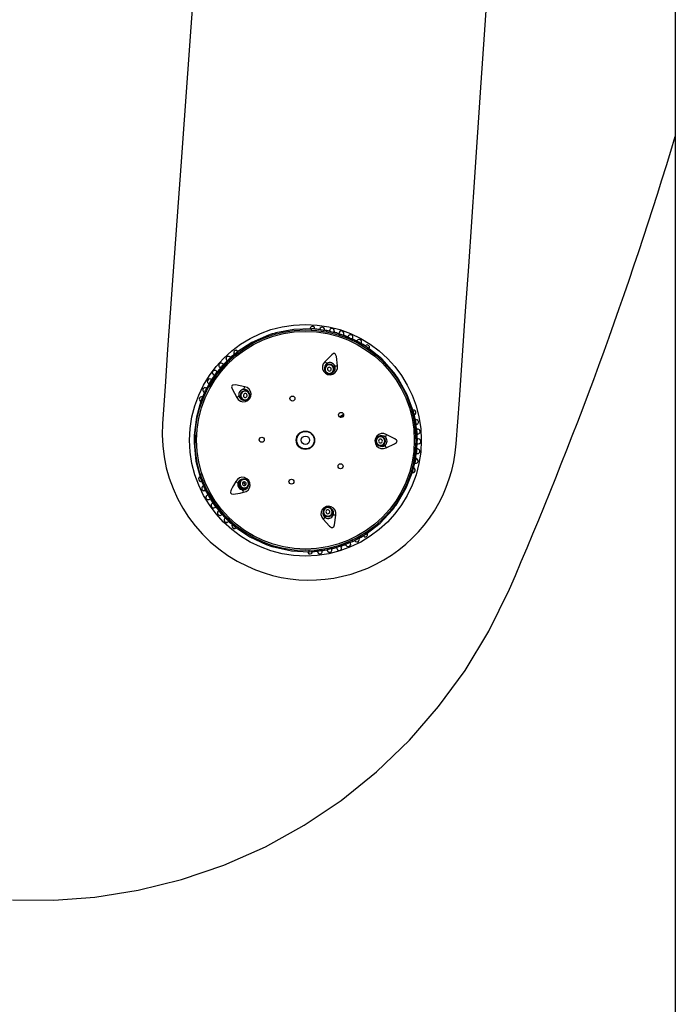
# Model space of a CAD drawing. Header units: millimetres. Extents: x 2845.84 to 2846.96, y 2905.71 to 2908.01.
# Tile 12 of 33: x 2846.4 to 2846.57, y 2906.38 to 2906.64. Entities that reach past the tile are written whole.
import ezdxf

# ---------------------------------------------------------------- set-up
doc = ezdxf.new("R2010")
doc.units = ezdxf.units.MM
doc.layers.add('SANINDUSA', color=3, linetype='Continuous')

msp = doc.modelspace()

# ---------------------------------------------------------------- linework, layer by layer
at = {"layer": 'SANINDUSA', "linetype": 'Continuous'}
for p, q in [((2846.566322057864, 2907.855976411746), (2846.566322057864, 2905.952696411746)), ((2846.471088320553, 2906.55547737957), (2846.471091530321, 2906.555555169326)), ((2846.47193965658, 2906.5554838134), (2846.471505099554, 2906.555540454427)), ((2846.475478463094, 2906.55502255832), (2846.47193965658, 2906.5554838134)), ((2846.472331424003, 2906.555465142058), (2846.472343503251, 2906.555619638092)), ((2846.473625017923, 2906.555364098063), (2846.473638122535, 2906.55546551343)), ((2846.47487306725, 2906.555123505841), (2846.474899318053, 2906.555274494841)), ((2846.462201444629, 2906.554478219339), (2846.462267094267, 2906.554239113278)), ((2846.479171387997, 2906.554024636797), (2846.475478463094, 2906.55502255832)), ((2846.478666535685, 2906.554535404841), (2846.478579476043, 2906.554256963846)), ((2846.482715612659, 2906.55258518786), (2846.479171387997, 2906.554024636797)), ((2846.479783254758, 2906.5538515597), (2846.479882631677, 2906.554126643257)), ((2846.481042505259, 2906.553574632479), (2846.480965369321, 2906.553387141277)), ((2846.481036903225, 2906.553561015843), (2846.481058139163, 2906.553612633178)), ((2846.482128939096, 2906.552878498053), (2846.482231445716, 2906.553099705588)), ((2846.485806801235, 2906.550814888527), (2846.482715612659, 2906.55258518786)), ((2846.483282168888, 2906.55234461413), (2846.483329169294, 2906.55243543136)), ((2846.48437086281, 2906.551714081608), (2846.484372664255, 2906.5516916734)), ((2846.484372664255, 2906.5516916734), (2846.484448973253, 2906.551824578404)), ((2846.486192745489, 2906.550593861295), (2846.485806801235, 2906.550814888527)), ((2846.486091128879, 2906.550261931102), (2846.486053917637, 2906.550151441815)), ((2846.451656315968, 2906.549129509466), (2846.449017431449, 2906.546736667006)), ((2846.449306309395, 2906.546527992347), (2846.452270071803, 2906.549229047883)), ((2846.450379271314, 2906.548036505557), (2846.450276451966, 2906.548150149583)), ((2846.45198578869, 2906.549428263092), (2846.451656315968, 2906.549129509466)), ((2846.452303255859, 2906.549650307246), (2846.452208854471, 2906.54977320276)), ((2846.452270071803, 2906.549229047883), (2846.452363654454, 2906.549159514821)), ((2846.447570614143, 2906.54544166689), (2846.447528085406, 2906.545477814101)), ((2846.447559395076, 2906.545451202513), (2846.44771387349, 2906.545319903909)), ((2846.448557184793, 2906.54626934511), (2846.448378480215, 2906.546435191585)), ((2846.449349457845, 2906.547273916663), (2846.449457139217, 2906.54716486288)), ((2846.475048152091, 2906.545698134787), (2846.474958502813, 2906.545431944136)), ((2846.477327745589, 2906.544634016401), (2846.477417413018, 2906.544900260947)), ((2846.445284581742, 2906.542366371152), (2846.445238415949, 2906.542396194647)), ((2846.445443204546, 2906.542263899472), (2846.445272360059, 2906.542374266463)), ((2846.44577579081, 2906.543616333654), (2846.445900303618, 2906.543527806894)), ((2846.446149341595, 2906.543319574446), (2846.445873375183, 2906.543515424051)), ((2846.446906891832, 2906.544339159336), (2846.446676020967, 2906.544518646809)), ((2846.494152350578, 2906.542438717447), (2846.493945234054, 2906.542302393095)), ((2846.444462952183, 2906.540606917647), (2846.443007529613, 2906.537545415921)), ((2846.444179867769, 2906.540062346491), (2846.444044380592, 2906.540133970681)), ((2846.444614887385, 2906.541277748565), (2846.444567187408, 2906.541305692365)), ((2846.444602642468, 2906.541284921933), (2846.444777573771, 2906.541182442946)), ((2846.443007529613, 2906.537545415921), (2846.442742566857, 2906.536988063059)), ((2846.443069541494, 2906.5377506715), (2846.442926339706, 2906.537809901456)), ((2846.443565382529, 2906.538949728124), (2846.443472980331, 2906.538993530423)), ((2846.453198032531, 2906.537316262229), (2846.453423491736, 2906.537148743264)), ((2846.454914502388, 2906.539155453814), (2846.454688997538, 2906.539323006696)), ((2846.442673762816, 2906.536572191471), (2846.442600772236, 2906.536599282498)), ((2846.443108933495, 2906.53670383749), (2846.443015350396, 2906.536773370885)), ((2846.478774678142, 2906.5325761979), (2846.479801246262, 2906.533252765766)), ((2846.478883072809, 2906.532506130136), (2846.479825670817, 2906.533127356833)), ((2846.478979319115, 2906.532459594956), (2846.479826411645, 2906.533017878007)), ((2846.497574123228, 2906.533933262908), (2846.497690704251, 2906.533932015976)), ((2846.498119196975, 2906.533481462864), (2846.498037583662, 2906.5339186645)), ((2846.498772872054, 2906.529979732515), (2846.498119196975, 2906.533481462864)), ((2846.498625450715, 2906.53186688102), (2846.498474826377, 2906.531838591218)), ((2846.498681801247, 2906.530586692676), (2846.498833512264, 2906.530608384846)), ((2846.440877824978, 2906.527811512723), (2846.441125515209, 2906.527800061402)), ((2846.441235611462, 2906.527794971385), (2846.44121383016, 2906.525758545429)), ((2846.48977184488, 2906.527507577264), (2846.489490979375, 2906.527510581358)), ((2846.49905838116, 2906.529349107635), (2846.498856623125, 2906.529329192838)), ((2846.498953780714, 2906.528063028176), (2846.499197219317, 2906.528076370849)), ((2846.499043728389, 2906.529347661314), (2846.499099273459, 2906.529353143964)), ((2846.489464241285, 2906.525010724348), (2846.489745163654, 2906.525007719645)), ((2846.498989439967, 2906.525523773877), (2846.49928171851, 2906.525514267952)), ((2846.499294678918, 2906.526797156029), (2846.499003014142, 2906.52679391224)), ((2846.497961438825, 2906.518850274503), (2846.498691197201, 2906.522343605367)), ((2846.498788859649, 2906.522992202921), (2846.49899079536, 2906.52296789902)), ((2846.499156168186, 2906.524237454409), (2846.498913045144, 2906.524256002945)), ((2846.498975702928, 2906.522969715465), (2846.499030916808, 2906.522963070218)), ((2846.498353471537, 2906.520491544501), (2846.498503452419, 2906.520460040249)), ((2846.498738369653, 2906.521713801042), (2846.498587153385, 2906.521738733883)), ((2846.498854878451, 2906.52166863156), (2846.498646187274, 2906.52170322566)), ((2846.442801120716, 2906.516744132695), (2846.442554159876, 2906.517692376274)), ((2846.442801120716, 2906.516744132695), (2846.442896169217, 2906.516811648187)), ((2846.4975247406, 2906.518415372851), (2846.497408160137, 2906.518416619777)), ((2846.497871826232, 2906.518421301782), (2846.497961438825, 2906.518850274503)), ((2846.44252380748, 2906.516535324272), (2846.44277751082, 2906.515970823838)), ((2846.44277751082, 2906.515970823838), (2846.444166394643, 2906.512880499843)), ((2846.443351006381, 2906.514577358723), (2846.443211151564, 2906.514514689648)), ((2846.453033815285, 2906.514495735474), (2846.452906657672, 2906.514405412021)), ((2846.453198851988, 2906.516146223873), (2846.452969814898, 2906.515983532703)), ((2846.454417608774, 2906.513945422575), (2846.454646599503, 2906.514108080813)), ((2846.45493879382, 2906.515848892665), (2846.454835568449, 2906.515775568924)), ((2846.443758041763, 2906.513362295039), (2846.44389503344, 2906.513431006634)), ((2846.44446862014, 2906.512298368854), (2846.444255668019, 2906.512179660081)), ((2846.444950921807, 2906.511104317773), (2846.444903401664, 2906.511075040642)), ((2846.444938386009, 2906.511096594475), (2846.445110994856, 2906.511202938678)), ((2846.445794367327, 2906.510132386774), (2846.445552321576, 2906.509968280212)), ((2846.446295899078, 2906.508922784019), (2846.446529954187, 2906.509096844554)), ((2846.447169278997, 2906.507979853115), (2846.447126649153, 2906.507945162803)), ((2846.447315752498, 2906.508099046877), (2846.447157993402, 2906.50797066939)), ((2846.447997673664, 2906.507006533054), (2846.447956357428, 2906.506969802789)), ((2846.447987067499, 2906.506997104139), (2846.448138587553, 2906.507131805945)), ((2846.448588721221, 2906.506654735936), (2846.451175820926, 2906.504205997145)), ((2846.451787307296, 2906.504093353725), (2846.448881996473, 2906.506857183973)), ((2846.474551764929, 2906.507404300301), (2846.474635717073, 2906.507136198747)), ((2846.477021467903, 2906.507883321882), (2846.476937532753, 2906.508151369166)), ((2846.492575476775, 2906.508331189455), (2846.492381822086, 2906.508486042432)), ((2846.449019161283, 2906.506217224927), (2846.44890917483, 2906.506110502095)), ((2846.449817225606, 2906.505214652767), (2846.449922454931, 2906.505326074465)), ((2846.451175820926, 2906.504205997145), (2846.451498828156, 2906.503900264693)), ((2846.451882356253, 2906.504160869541), (2846.451787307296, 2906.504093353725)), ((2846.482154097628, 2906.50008677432), (2846.485288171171, 2906.501793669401)), ((2846.484960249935, 2906.50157849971), (2846.485041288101, 2906.5014464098)), ((2846.485288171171, 2906.501793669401), (2846.48567302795, 2906.502003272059)), ((2846.485543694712, 2906.502448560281), (2846.485578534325, 2906.502337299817)), ((2846.485973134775, 2906.502299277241), (2846.486016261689, 2906.502234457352)), ((2846.45965000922, 2906.499291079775), (2846.459737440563, 2906.49952310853)), ((2846.479195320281, 2906.498883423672), (2846.47930346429, 2906.498562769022)), ((2846.480387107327, 2906.499322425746), (2846.480460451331, 2906.499132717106)), ((2846.480455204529, 2906.49914628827), (2846.48047502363, 2906.499095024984)), ((2846.481642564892, 2906.499620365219), (2846.481561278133, 2906.499806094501)), ((2846.481636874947, 2906.499633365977), (2846.481659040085, 2906.499582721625)), ((2846.482703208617, 2906.500360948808), (2846.482770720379, 2906.500223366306)), ((2846.483854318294, 2906.500899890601), (2846.483903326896, 2906.500810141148)), ((2846.470882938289, 2906.497371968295), (2846.471325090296, 2906.497420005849)), ((2846.471325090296, 2906.497420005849), (2846.474866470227, 2906.497804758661)), ((2846.471733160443, 2906.497496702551), (2846.471738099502, 2906.497419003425)), ((2846.475513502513, 2906.49791230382), (2846.475552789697, 2906.497712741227)), ((2846.475549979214, 2906.497727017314), (2846.475560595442, 2906.497673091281)), ((2846.476801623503, 2906.497987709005), (2846.476753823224, 2906.498184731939)), ((2846.476798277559, 2906.498001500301), (2846.476811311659, 2906.497947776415)), ((2846.477983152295, 2906.498503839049), (2846.478064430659, 2906.498222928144))]:
    msp.add_line(p, q, dxfattribs=at)
at = {"layer": 'SANINDUSA', "linetype": 'Continuous', "flags": 128}
for points in [[(2846.447987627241, 2906.744024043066), (2846.445350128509, 2906.707289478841), (2846.442703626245, 2906.670674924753), (2846.440050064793, 2906.634207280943), (2846.437391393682, 2906.597913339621)], [(2846.51565322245, 2906.618434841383), (2846.517710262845, 2906.648618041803), (2846.519794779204, 2906.678926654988), (2846.521910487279, 2906.709405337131), (2846.524049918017, 2906.739936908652)], [(2846.509210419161, 2906.525505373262), (2846.510029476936, 2906.537021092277), (2846.510845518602, 2906.548585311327), (2846.511655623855, 2906.560157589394), (2846.512461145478, 2906.571755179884), (2846.514066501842, 2906.595113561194), (2846.51565322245, 2906.618434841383)], [(2846.437391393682, 2906.597913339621), (2846.43669878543, 2906.588443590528), (2846.436008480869, 2906.578912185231), (2846.435321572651, 2906.56933421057), (2846.434639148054, 2906.559724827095), (2846.433962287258, 2906.550099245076), (2846.433292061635, 2906.540472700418), (2846.432629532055, 2906.530860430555)], [(2846.471505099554, 2906.555540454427), (2846.466859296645, 2906.555383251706), (2846.462201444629, 2906.554478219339)], [(2846.476227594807, 2906.555256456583), (2846.476174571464, 2906.55501555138), (2846.476124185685, 2906.5547866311)], [(2846.460233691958, 2906.553862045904), (2846.455891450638, 2906.551948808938), (2846.45198578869, 2906.549428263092)], [(2846.477328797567, 2906.554597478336), (2846.477364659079, 2906.554734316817), (2846.477426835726, 2906.554973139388)], [(2846.484359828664, 2906.551722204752), (2846.48438519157, 2906.551766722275), (2846.484489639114, 2906.551950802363)], [(2846.492958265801, 2906.544119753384), (2846.4897968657, 2906.547658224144), (2846.486192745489, 2906.550593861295)], [(2846.478240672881, 2906.545843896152), (2846.477957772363, 2906.548273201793), (2846.477763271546, 2906.548857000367), (2846.477668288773, 2906.548993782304), (2846.477571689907, 2906.54907317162), (2846.477472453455, 2906.549110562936), (2846.477367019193, 2906.549115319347), (2846.477193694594, 2906.549069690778), (2846.476742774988, 2906.548780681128), (2846.474963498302, 2906.546947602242)], [(2846.449017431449, 2906.546736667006), (2846.44655321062, 2906.543810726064), (2846.444462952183, 2906.540606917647)], [(2846.444747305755, 2906.540392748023), (2846.446807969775, 2906.543621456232), (2846.449304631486, 2906.546526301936)], [(2846.475745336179, 2906.543851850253), (2846.476228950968, 2906.54378908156), (2846.47669949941, 2906.543915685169), (2846.477085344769, 2906.544212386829), (2846.477327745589, 2906.544634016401), (2846.477389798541, 2906.545116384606), (2846.477262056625, 2906.545586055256), (2846.476963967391, 2906.545971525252), (2846.476540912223, 2906.546214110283), (2846.476057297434, 2906.546276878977), (2846.475586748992, 2906.546150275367), (2846.475200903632, 2906.545853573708), (2846.474958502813, 2906.545431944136), (2846.474896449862, 2906.544949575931), (2846.475024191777, 2906.544479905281), (2846.475322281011, 2906.544094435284), (2846.475745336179, 2906.543851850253)], [(2846.476293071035, 2906.545478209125), (2846.476099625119, 2906.545503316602), (2846.475911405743, 2906.545452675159), (2846.475757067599, 2906.545333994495), (2846.475660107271, 2906.545165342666), (2846.47563528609, 2906.544972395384), (2846.475686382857, 2906.544784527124), (2846.47580561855, 2906.544630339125), (2846.475974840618, 2906.544533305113), (2846.476168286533, 2906.544508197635), (2846.47635650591, 2906.544558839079), (2846.476510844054, 2906.544677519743), (2846.476607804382, 2906.544846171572), (2846.476632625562, 2906.545039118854), (2846.476581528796, 2906.545226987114), (2846.476462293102, 2906.545381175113), (2846.476293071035, 2906.545478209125)], [(2846.445645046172, 2906.544063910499), (2846.445586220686, 2906.543971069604), (2846.445726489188, 2906.543767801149), (2846.446040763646, 2906.543472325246), (2846.446056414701, 2906.543459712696)], [(2846.498037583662, 2906.5339186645), (2846.496452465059, 2906.538288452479), (2846.494152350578, 2906.542438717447)], [(2846.444114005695, 2906.540067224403), (2846.444104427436, 2906.540072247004), (2846.443916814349, 2906.540170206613)], [(2846.454045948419, 2906.540397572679), (2846.451648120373, 2906.540879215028), (2846.451032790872, 2906.540874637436), (2846.450873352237, 2906.540826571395), (2846.450767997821, 2906.54075923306), (2846.450701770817, 2906.540676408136), (2846.450664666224, 2906.540577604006), (2846.450654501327, 2906.540398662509), (2846.450790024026, 2906.539880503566), (2846.45198355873, 2906.537621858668)], [(2846.455169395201, 2906.537408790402), (2846.455378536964, 2906.537849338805), (2846.455403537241, 2906.538335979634), (2846.455240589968, 2906.538794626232), (2846.454914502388, 2906.539155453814), (2846.454474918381, 2906.539363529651), (2846.453988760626, 2906.539387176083), (2846.453530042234, 2906.539222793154), (2846.453168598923, 2906.538895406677), (2846.45295945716, 2906.538454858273), (2846.452934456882, 2906.537968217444), (2846.453097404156, 2906.537509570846), (2846.453423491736, 2906.537148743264), (2846.453863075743, 2906.536940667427), (2846.454349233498, 2906.536917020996), (2846.45480795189, 2906.537081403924), (2846.455169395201, 2906.537408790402)], [(2846.453791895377, 2906.538432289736), (2846.453708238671, 2906.538256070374), (2846.45369823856, 2906.538061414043), (2846.453763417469, 2906.537877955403), (2846.453893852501, 2906.537733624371), (2846.454069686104, 2906.537650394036), (2846.454264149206, 2906.537640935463), (2846.454447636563, 2906.537706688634), (2846.454592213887, 2906.537837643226), (2846.454675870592, 2906.538013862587), (2846.454685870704, 2906.538208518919), (2846.454620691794, 2906.538391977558), (2846.454490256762, 2906.538536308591), (2846.454314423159, 2906.538619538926), (2846.454119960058, 2906.538628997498), (2846.453936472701, 2906.538563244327), (2846.453791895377, 2906.538432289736)], [(2846.442742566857, 2906.536988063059), (2846.441456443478, 2906.532521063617), (2846.440877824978, 2906.527811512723)], [(2846.498416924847, 2906.529985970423), (2846.498647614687, 2906.5261625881), (2846.498335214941, 2906.52234509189)], [(2846.498691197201, 2906.522343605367), (2846.49896496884, 2906.526159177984), (2846.498772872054, 2906.529979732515)], [(2846.488231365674, 2906.526273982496), (2846.488321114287, 2906.525794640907), (2846.48858692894, 2906.525386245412), (2846.48898834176, 2906.525110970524), (2846.489464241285, 2906.525010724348), (2846.489942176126, 2906.525100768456), (2846.490349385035, 2906.52536739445), (2846.490623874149, 2906.525770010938), (2846.490723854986, 2906.52624732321), (2846.490634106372, 2906.5267266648), (2846.49036829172, 2906.527135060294), (2846.4899668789, 2906.527410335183), (2846.489490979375, 2906.527510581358), (2846.489013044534, 2906.52742053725), (2846.488605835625, 2906.527153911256), (2846.488331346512, 2906.526751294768), (2846.488231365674, 2906.526273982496)], [(2846.490897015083, 2906.524516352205), (2846.493120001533, 2906.525536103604), (2846.493615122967, 2906.525901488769), (2846.493715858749, 2906.526034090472), (2846.493761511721, 2906.526150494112), (2846.493766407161, 2906.526256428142), (2846.493738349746, 2906.526358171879), (2846.493641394, 2906.526508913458), (2846.493227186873, 2906.526848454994), (2846.490933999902, 2906.527974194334)], [(2846.440855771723, 2906.52574966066), (2846.441333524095, 2906.521028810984), (2846.44252380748, 2906.516535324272)], [(2846.489947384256, 2906.526255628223), (2846.48991148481, 2906.526447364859), (2846.489805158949, 2906.526610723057), (2846.489644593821, 2906.526720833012), (2846.489454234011, 2906.526760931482), (2846.489263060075, 2906.526724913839), (2846.489100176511, 2906.526618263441), (2846.488990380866, 2906.526457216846), (2846.488950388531, 2906.526266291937), (2846.488986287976, 2906.526074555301), (2846.489092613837, 2906.525911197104), (2846.489253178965, 2906.525801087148), (2846.489443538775, 2906.525760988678), (2846.489634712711, 2906.525797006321), (2846.489797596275, 2906.525903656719), (2846.48990739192, 2906.526064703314), (2846.489947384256, 2906.526255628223)], [(2846.493805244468, 2906.509986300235), (2846.496193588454, 2906.514086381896), (2846.497871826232, 2906.518421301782)], [(2846.451749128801, 2906.515704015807), (2846.451139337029, 2906.514696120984), (2846.450766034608, 2906.514020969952), (2846.450545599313, 2906.513562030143), (2846.450424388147, 2906.513243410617), (2846.450357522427, 2906.512899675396), (2846.450370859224, 2906.512761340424), (2846.450424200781, 2906.512642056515), (2846.45050876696, 2906.512559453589), (2846.450653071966, 2906.512491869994), (2846.451068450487, 2906.512443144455), (2846.45289715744, 2906.512700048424), (2846.453751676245, 2906.512884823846)], [(2846.45493879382, 2906.515848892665), (2846.454584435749, 2906.516183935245), (2846.454129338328, 2906.516358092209), (2846.453642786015, 2906.516344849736), (2846.453198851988, 2906.516146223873), (2846.452865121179, 2906.515792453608), (2846.452692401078, 2906.515337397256), (2846.452706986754, 2906.514850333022), (2846.452906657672, 2906.514405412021)], [(2846.452906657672, 2906.514405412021), (2846.453261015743, 2906.514070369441), (2846.453716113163, 2906.513896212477), (2846.454202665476, 2906.51390945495), (2846.454646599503, 2906.514108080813), (2846.454980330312, 2906.514461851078), (2846.455153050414, 2906.514916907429), (2846.455138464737, 2906.515403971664), (2846.45493879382, 2906.515848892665)], [(2846.453539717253, 2906.514855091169), (2846.453681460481, 2906.514721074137), (2846.453863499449, 2906.514651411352), (2846.454058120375, 2906.514656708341), (2846.454235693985, 2906.514736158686), (2846.454369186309, 2906.514877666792), (2846.454438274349, 2906.515059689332), (2846.454432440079, 2906.515254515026), (2846.454352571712, 2906.515432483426), (2846.454210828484, 2906.515566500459), (2846.454028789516, 2906.515636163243), (2846.45383416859, 2906.515630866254), (2846.45365659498, 2906.51555141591), (2846.453523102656, 2906.515409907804), (2846.453454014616, 2906.515227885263), (2846.453459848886, 2906.51503305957), (2846.453539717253, 2906.514855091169)], [(2846.444474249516, 2906.512271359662), (2846.444368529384, 2906.51221199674), (2846.444153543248, 2906.51209082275)], [(2846.444166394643, 2906.512880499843), (2846.446187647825, 2906.509632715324), (2846.448588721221, 2906.506654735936)], [(2846.44888035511, 2906.506858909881), (2846.446446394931, 2906.509816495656), (2846.444455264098, 2906.513088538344)], [(2846.475372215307, 2906.508967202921), (2846.474944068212, 2906.50873372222), (2846.47463780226, 2906.508354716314), (2846.474500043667, 2906.507887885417), (2846.474551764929, 2906.507404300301), (2846.474785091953, 2906.506977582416), (2846.475164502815, 2906.506672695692), (2846.475632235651, 2906.50653605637), (2846.476117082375, 2906.506588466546), (2846.476545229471, 2906.506821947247), (2846.476851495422, 2906.507200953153), (2846.476989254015, 2906.50766778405), (2846.476937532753, 2906.508151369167), (2846.476704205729, 2906.508578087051), (2846.476324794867, 2906.508882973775), (2846.475857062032, 2906.509019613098), (2846.475372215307, 2906.508967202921)], [(2846.474524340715, 2906.505888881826), (2846.476181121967, 2906.50408981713), (2846.47668162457, 2906.503731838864), (2846.47683886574, 2906.503677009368), (2846.476963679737, 2906.503669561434), (2846.477065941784, 2906.503697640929), (2846.477154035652, 2906.503755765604), (2846.477267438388, 2906.503894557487), (2846.477462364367, 2906.504393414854), (2846.477824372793, 2906.5069222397)], [(2846.47588503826, 2906.507329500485), (2846.476056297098, 2906.507422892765), (2846.476178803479, 2906.507574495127), (2846.476233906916, 2906.507761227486), (2846.476213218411, 2906.507954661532), (2846.476119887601, 2906.508125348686), (2846.475968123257, 2906.508247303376), (2846.475781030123, 2906.508301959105), (2846.475587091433, 2906.508280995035), (2846.475415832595, 2906.508187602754), (2846.475293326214, 2906.508036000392), (2846.475238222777, 2906.507849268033), (2846.475258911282, 2906.507655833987), (2846.475352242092, 2906.507485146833), (2846.475504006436, 2906.507363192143), (2846.47569109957, 2906.507308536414), (2846.47588503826, 2906.507329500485)], [(2846.48567302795, 2906.502003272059), (2846.489339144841, 2906.504861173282), (2846.492575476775, 2906.508331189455)], [(2846.451498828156, 2906.503900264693), (2846.455349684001, 2906.501296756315), (2846.45965000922, 2906.499291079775)], [(2846.474866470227, 2906.497804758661), (2846.478579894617, 2906.49872346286), (2846.482154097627, 2906.50008677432)], [(2846.47916579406, 2906.497984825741), (2846.479267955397, 2906.498025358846), (2846.479273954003, 2906.49827225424), (2846.479193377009, 2906.498696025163), (2846.479188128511, 2906.498715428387)], [(2846.461604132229, 2906.498632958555), (2846.466241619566, 2906.497628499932), (2846.470882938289, 2906.497371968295)], [(2846.473012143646, 2906.497688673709), (2846.473034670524, 2906.497485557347), (2846.473058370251, 2906.497275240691)], [(2846.474274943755, 2906.497439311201), (2846.474243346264, 2906.497648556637), (2846.474212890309, 2906.497850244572)], [(2846.393504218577, 2906.406603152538), (2846.404277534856, 2906.406522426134), (2846.414996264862, 2906.407302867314), (2846.426316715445, 2906.40908506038), (2846.437603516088, 2906.411877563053), (2846.44865354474, 2906.415659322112), (2846.459463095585, 2906.420456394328), (2846.469595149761, 2906.426059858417), (2846.47923173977, 2906.432537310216), (2846.488439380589, 2906.439971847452), (2846.4969957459, 2906.448227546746), (2846.504615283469, 2906.456981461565), (2846.511510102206, 2906.466430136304), (2846.517712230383, 2906.476688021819), (2846.523060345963, 2906.487579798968)]]:
    msp.add_lwpolyline(points, dxfattribs=at)
at = {"layer": 'SANINDUSA', "linetype": 'Continuous'}
for centre, radius in [((2846.469891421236, 2906.526470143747), 0.03020728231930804), ((2846.469891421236, 2906.526470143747), 0.02879663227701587), ((2846.469891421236, 2906.526470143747), 0.02837947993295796), ((2846.46648478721, 2906.537349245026), 0.0006499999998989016), ((2846.47918535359, 2906.533071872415), 0.0006499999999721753), ((2846.458492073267, 2906.526592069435), 0.0006500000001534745), ((2846.469891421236, 2906.526470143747), 0.002400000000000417), ((2846.469891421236, 2906.526470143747), 0.002280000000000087), ((2846.469891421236, 2906.526470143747), 0.001080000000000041), ((2846.479042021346, 2906.519671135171), 0.0006500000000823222), ((2846.466252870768, 2906.515666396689), 0.0006499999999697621)]:
    msp.add_circle(centre, radius, dxfattribs=at)
for centre, radius, start, end in [((2845.525906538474, 2906.919885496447), 1.086832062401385, 336.5613564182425, 343.1945281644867), ((2846.471731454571, 2906.555508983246), 0.0006416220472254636, 33.2146493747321, 179.4963305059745), ((2846.471739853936, 2906.555269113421), 0.0003587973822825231, 130.865169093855, 188.7263491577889), ((2846.471787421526, 2906.553666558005), 0.001855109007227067, 74.41306622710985, 90.18940547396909), ((2846.469891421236, 2906.526470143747), 0.02911556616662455, 82.33023383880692, 85.82280124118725), ((2846.471772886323, 2906.555561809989), 0.000538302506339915, 348.6854370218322, 53.56326585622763), ((2846.474261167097, 2906.555320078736), 0.0006366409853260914, 351.2185771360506, 171.6422753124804), ((2846.484436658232, 2906.622479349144), 0.06799513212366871, 260.9817149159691, 261.7826468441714), ((2846.469891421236, 2906.526470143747), 0.0291155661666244, 77.5175805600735, 80.45606032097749), ((2846.477562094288, 2906.554666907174), 0.001403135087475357, 139.805005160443, 170.5364292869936), ((2846.476803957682, 2906.555015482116), 0.0006407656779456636, 21.41546100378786, 130.2299658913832), ((2846.476717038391, 2906.554958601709), 0.0006802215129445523, 330.6771119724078, 39.50253690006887), ((2846.469891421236, 2906.526470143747), 0.02904641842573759, 105.352961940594, 109.4264890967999), ((2846.467703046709, 2906.556305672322), 0.007858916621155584, 198.1156957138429, 200.7271661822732), ((2846.476027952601, 2906.554654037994), 0.0006616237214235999, 146.1518455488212, 172.4967245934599), ((2846.479343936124, 2906.565546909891), 0.01111198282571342, 253.4651912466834, 259.4332440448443), ((2846.469891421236, 2906.526470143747), 0.02911556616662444, 72.57834507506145, 75.24375905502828), ((2846.481578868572, 2906.561173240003), 0.00753864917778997, 246.5549920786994, 256.2203959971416), ((2846.479277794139, 2906.554340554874), 0.0006416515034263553, 341.2260710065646, 161.6351756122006), ((2846.469891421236, 2906.526470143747), 0.02911556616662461, 67.52043191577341, 70.19742086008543), ((2846.485989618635, 2906.563320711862), 0.01112159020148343, 243.468040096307, 249.4319817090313), ((2846.481652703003, 2906.553350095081), 0.00065069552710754, 14.07024396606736, 160.7483149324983), ((2846.469891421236, 2906.526470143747), 0.02911556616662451, 62.32554408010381, 65.24024394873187), ((2846.481560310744, 2906.553340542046), 0.0006802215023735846, 320.6771109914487, 29.50253887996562), ((2846.48197734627, 2906.552635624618), 0.0007399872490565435, 328.2188477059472, 356.0917494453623), ((2846.483892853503, 2906.552119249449), 0.0006467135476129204, 8.753596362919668, 155.4391294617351), ((2846.464640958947, 2906.517446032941), 0.03954824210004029, 60.14872939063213, 61.66139952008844), ((2846.469891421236, 2906.526470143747), 0.02911556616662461, 57.349664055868, 60.56459293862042), ((2846.483906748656, 2906.552130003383), 0.0005800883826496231, 318.332661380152, 28.40456693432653), ((2846.485981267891, 2906.550675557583), 0.0006341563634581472, 326.2099256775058, 146.6503583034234), ((2846.485846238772, 2906.550521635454), 0.0003539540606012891, 315.4094619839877, 11.77414334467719), ((2846.449811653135, 2906.547700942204), 0.0006467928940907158, 39.37980595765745, 185.2205489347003), ((2846.449796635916, 2906.547708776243), 0.0005797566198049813, 165.5955593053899, 236.7133390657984), ((2846.403218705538, 2906.597007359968), 0.06795093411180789, 312.9831993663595, 313.7835962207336), ((2846.469891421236, 2906.526470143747), 0.02911556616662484, 129.05832724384, 132.4624819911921), ((2846.451828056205, 2906.54928142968), 0.0006416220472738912, 75.21464943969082, 221.4963305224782), ((2846.451823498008, 2906.549348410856), 0.0005383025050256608, 30.68543696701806, 95.56326598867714), ((2846.451947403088, 2906.549076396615), 0.0003539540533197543, 27.40946158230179, 83.77414385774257), ((2846.452367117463, 2906.549188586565), 0.0004320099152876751, 102.0070932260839, 141.9660362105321), ((2846.469891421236, 2906.526470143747), 0.0291155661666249, 139.5179772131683, 142.1617539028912), ((2846.447961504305, 2906.545962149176), 0.0006506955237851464, 86.07023037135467, 232.7483145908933), ((2846.439830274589, 2906.553158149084), 0.0111067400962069, 315.4641060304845, 321.4336855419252), ((2846.447942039, 2906.545871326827), 0.0006802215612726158, 32.67711488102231, 101.5025247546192), ((2846.469891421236, 2906.526470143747), 0.02911556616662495, 134.3330420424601, 137.2463398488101), ((2846.448776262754, 2906.54612056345), 0.0006616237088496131, 42.27766801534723, 68.62254759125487), ((2846.476303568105, 2906.545509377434), 0.001965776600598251, 132.9766258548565, 9.797777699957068), ((2846.476228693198, 2906.545330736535), 0.001385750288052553, 119.3508911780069, 198.4295331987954), ((2846.476835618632, 2906.549005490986), 0.002782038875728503, 227.706311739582, 242.4638237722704), ((2846.476135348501, 2906.545020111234), 0.001105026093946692, 71.2180824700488, 251.5563103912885), ((2846.476148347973, 2906.545396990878), 0.00112755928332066, 111.4531544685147, 164.7921556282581), ((2846.476240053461, 2906.545320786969), 0.00139999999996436, 23.2178508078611, 119.556548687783), ((2846.476141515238, 2906.545018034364), 0.001105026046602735, 251.2189169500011, 71.5554759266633), ((2846.476295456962, 2906.545323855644), 0.001348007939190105, 307.4128355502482, 24.026367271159), ((2846.477994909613, 2906.548615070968), 0.002782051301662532, 260.3106027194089, 275.0680505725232), ((2846.444944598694, 2906.54182522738), 0.0006391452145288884, 58.22258937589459, 238.6384726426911), ((2846.469891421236, 2906.526470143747), 0.02911556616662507, 144.5750471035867, 147.250806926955), ((2846.446241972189, 2906.544029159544), 0.0006537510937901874, 49.12702436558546, 194.7991371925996), ((2846.440457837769, 2906.548339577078), 0.007589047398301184, 318.587161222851, 328.188226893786), ((2846.497590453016, 2906.537771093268), 0.00785892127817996, 126.1156964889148, 128.7271653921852), ((2846.469891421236, 2906.526470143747), 0.0290464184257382, 33.35296192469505, 37.42217232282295), ((2846.443769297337, 2906.539567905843), 0.0006467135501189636, 100.7536061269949, 247.4391295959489), ((2846.443758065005, 2906.53958141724), 0.000580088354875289, 50.33265872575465, 120.4045773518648), ((2846.383768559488, 2906.569631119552), 0.06722323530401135, 332.9733600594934, 333.7840899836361), ((2846.469891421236, 2906.526470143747), 0.02911556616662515, 149.5236736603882, 152.4488750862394), ((2846.444983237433, 2906.541015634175), 0.000661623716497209, 218.1518454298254, 244.4967246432), ((2846.435654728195, 2906.547531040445), 0.01110413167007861, 325.4645148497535, 331.4334059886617), ((2846.453765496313, 2906.538451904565), 0.001965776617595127, 204.9766154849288, 81.79777736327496), ((2846.453925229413, 2906.538333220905), 0.001400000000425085, 95.21786230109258, 191.5565305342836), ((2846.451334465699, 2906.541020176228), 0.002782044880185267, 332.310574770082, 347.0680582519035), ((2846.45393532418, 2906.538371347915), 0.001363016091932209, 19.41378620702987, 95.78621249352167), ((2846.442842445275, 2906.537193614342), 0.000641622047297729, 105.2146492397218, 251.4963304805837), ((2846.442805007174, 2906.537249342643), 0.0005383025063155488, 60.68543708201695, 125.5632657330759), ((2846.469891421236, 2906.526470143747), 0.02911556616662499, 158.4243945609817, 159.5774686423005), ((2846.444448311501, 2906.536775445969), 0.001664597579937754, 146.1048313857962, 161.2934035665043), ((2846.469891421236, 2906.526470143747), 0.02911556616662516, 154.3216884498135, 157.6106066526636), ((2846.450604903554, 2906.540038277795), 0.002782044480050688, 299.7063337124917, 314.4638190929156), ((2846.45389384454, 2906.538316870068), 0.001366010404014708, 191.1483338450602, 269.9031644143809), ((2846.453824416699, 2906.538269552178), 0.001127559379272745, 183.4531467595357, 236.7921548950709), ((2846.454178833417, 2906.538140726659), 0.00110502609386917, 143.2180825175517, 323.5563103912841), ((2846.454182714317, 2906.538145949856), 0.00110502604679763, 323.2189124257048, 143.5554804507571), ((2846.443073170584, 2906.537127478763), 0.0003587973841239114, 202.8651694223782, 260.7263489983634), ((2846.497855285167, 2906.533615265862), 0.0003539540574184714, 59.00024944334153, 115.3649310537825), ((2846.498045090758, 2906.53369206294), 0.0006341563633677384, 284.2099256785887, 104.6503583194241), ((2846.469891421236, 2906.526470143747), 0.0291155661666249, 14.38212421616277, 15.5365219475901), ((2846.469891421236, 2906.526470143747), 0.02911556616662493, 10.33209250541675, 13.58011645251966), ((2846.470777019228, 2906.528292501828), 0.03823382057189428, 176.1488985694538, 245.2151117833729), ((2846.498592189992, 2906.529343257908), 0.0006616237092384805, 74.15184525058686, 100.4967247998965), ((2846.498746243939, 2906.530851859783), 0.0009647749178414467, 65.90059923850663, 104.0485382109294), ((2846.565172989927, 2906.542221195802), 0.06746508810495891, 188.9805203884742, 189.7856217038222), ((2846.469891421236, 2906.526470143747), 0.029115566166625, 5.522059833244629, 8.466777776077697), ((2846.498721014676, 2906.531244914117), 0.0006467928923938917, 275.379806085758, 61.22055639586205), ((2846.469891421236, 2906.526470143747), 0.02904641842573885, 177.3529619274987, 181.4229224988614), ((2846.489980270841, 2906.526255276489), 0.001965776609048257, 60.9766149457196, 297.7977691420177), ((2846.489462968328, 2906.526264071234), 0.001105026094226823, 359.2180824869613, 179.5563097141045), ((2846.489793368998, 2906.526283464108), 0.001372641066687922, 47.19472946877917, 126.1398296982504), ((2846.489781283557, 2906.526257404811), 0.00139999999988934, 311.2178625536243, 47.55654769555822), ((2846.4934696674, 2906.526829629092), 0.002782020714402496, 155.7062417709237, 170.4638501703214), ((2846.50998750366, 2906.529556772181), 0.01112291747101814, 181.4687024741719, 187.4316659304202), ((2846.469891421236, 2906.526470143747), 0.02911556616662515, 0.5709640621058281, 3.241009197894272), ((2846.499094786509, 2906.528782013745), 0.0006802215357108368, 258.6771132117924, 327.5025306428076), ((2846.499146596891, 2906.528704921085), 0.0006506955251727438, 312.0702359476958, 98.74831474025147), ((2846.44083611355, 2906.533761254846), 0.008011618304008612, 270.1405872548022, 272.7022746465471), ((2846.470949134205, 2906.528360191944), 0.03836764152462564, 245.024136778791, 355.7328529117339), ((2846.489462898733, 2906.526257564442), 0.001105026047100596, 179.2189124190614, 359.5554797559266), ((2846.489801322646, 2906.5262056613), 0.001348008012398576, 235.4128361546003, 312.0263776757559), ((2846.4898100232, 2906.526201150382), 0.001181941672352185, 266.9198170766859, 314.1670823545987), ((2846.493456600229, 2906.525606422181), 0.00278203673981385, 188.3105422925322, 203.0680685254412), ((2846.469891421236, 2906.526470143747), 0.02911556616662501, 355.526259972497, 358.1684846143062), ((2846.506558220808, 2906.526078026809), 0.007589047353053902, 174.5871611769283, 184.1882269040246), ((2846.499298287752, 2906.526155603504), 0.0006416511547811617, 269.2263325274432, 89.63493480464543), ((2846.498524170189, 2906.522983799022), 0.0006616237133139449, 258.2776681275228, 284.6225475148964), ((2846.469891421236, 2906.526470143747), 0.02911556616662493, 350.3207602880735, 353.2460435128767), ((2846.509912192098, 2906.522547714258), 0.01112073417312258, 171.469084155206, 177.4314118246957), ((2846.499039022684, 2906.523534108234), 0.0006785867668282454, 30.50922820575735, 100.3378245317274), ((2846.499092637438, 2906.523610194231), 0.0006507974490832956, 260.0657756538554, 45.90579060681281), ((2846.497884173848, 2906.518647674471), 0.0006341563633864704, 254.20992567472, 74.65035833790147), ((2846.469891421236, 2906.526470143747), 0.02911556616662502, 345.1893355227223, 348.4497094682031), ((2846.564388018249, 2906.508754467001), 0.06703326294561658, 168.9720142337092, 169.7847737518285), ((2846.4986154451, 2906.521096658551), 0.0006467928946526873, 255.3798059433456, 41.22054628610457), ((2846.498632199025, 2906.521099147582), 0.0005797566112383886, 21.59555654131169, 92.7133398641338), ((2846.442646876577, 2906.516344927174), 0.0006341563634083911, 110.2099256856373, 290.6503583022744), ((2846.442851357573, 2906.51638886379), 0.0003588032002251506, 98.04855729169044, 155.908710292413), ((2846.453513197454, 2906.514836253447), 0.001965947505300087, 276.9674099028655, 153.8069829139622), ((2846.497692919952, 2906.518732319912), 0.0003588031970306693, 242.0485570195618, 299.9087105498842), ((2846.469891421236, 2906.526470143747), 0.02911556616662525, 201.1672757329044, 204.4657081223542), ((2846.443494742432, 2906.513933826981), 0.000646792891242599, 111.3798061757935, 257.2205614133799), ((2846.382440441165, 2906.484969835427), 0.0676888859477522, 24.98202049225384, 25.78480221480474), ((2846.450319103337, 2906.513317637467), 0.002782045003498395, 44.31057525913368, 59.06805819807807), ((2846.453675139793, 2906.51495128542), 0.001400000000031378, 167.217862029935, 263.5565304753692), ((2846.453628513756, 2906.51498136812), 0.00134800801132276, 91.41283616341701, 168.0263774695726), ((2846.453662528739, 2906.51494227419), 0.001237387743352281, 123.671695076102, 307.2174364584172), ((2846.453932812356, 2906.515138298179), 0.001105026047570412, 35.21891245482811, 215.5554805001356), ((2846.453936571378, 2906.515133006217), 0.001105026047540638, 215.218912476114, 35.5554804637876), ((2846.453601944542, 2906.514906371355), 0.0004750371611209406, 34.69114667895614, 102.0523053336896), ((2846.45368498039, 2906.514926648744), 0.001376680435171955, 263.0344888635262, 10.38948184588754), ((2846.453595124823, 2906.51489368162), 0.0004879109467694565, 331.0136269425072, 35.46062880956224), ((2846.443482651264, 2906.513921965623), 0.0005797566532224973, 237.5955727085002, 308.7133357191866), ((2846.469891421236, 2906.526470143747), 0.02911556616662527, 206.3329668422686, 209.2428835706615), ((2846.444576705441, 2906.51163691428), 0.0006506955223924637, 158.0702255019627, 304.7483144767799), ((2846.444657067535, 2906.511590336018), 0.0006802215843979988, 104.6771163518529, 173.5025195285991), ((2846.444677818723, 2906.512460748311), 0.0006616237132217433, 114.2776681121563, 140.6225474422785), ((2846.435214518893, 2906.506124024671), 0.01111333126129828, 27.46551348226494, 33.4331077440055), ((2846.4510274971, 2906.512320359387), 0.002782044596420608, 11.70633416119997, 26.46381894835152), ((2846.469891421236, 2906.526470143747), 0.02911556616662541, 211.5176286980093, 214.1640186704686), ((2846.445915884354, 2906.509439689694), 0.0006416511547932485, 125.2263324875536, 305.6349348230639), ((2846.439996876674, 2906.50523516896), 0.007589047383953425, 30.58716120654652, 40.18822688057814), ((2846.469891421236, 2906.526470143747), 0.02911556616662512, 216.5769906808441, 219.2501954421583), ((2846.475894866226, 2906.50729811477), 0.001965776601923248, 348.9766250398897, 225.7977776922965), ((2846.469891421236, 2906.526470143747), 0.02904641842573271, 321.352961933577, 325.4177636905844), ((2846.489112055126, 2906.503493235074), 0.008011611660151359, 54.14058618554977, 56.7022756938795), ((2846.447578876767, 2906.5074892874), 0.0006391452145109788, 130.2225893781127, 310.6384726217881), ((2846.439284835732, 2906.500420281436), 0.01109972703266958, 37.46284646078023, 43.43417486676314), ((2846.469891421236, 2906.526470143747), 0.02911556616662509, 221.5210663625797, 224.4493832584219), ((2846.448360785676, 2906.507275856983), 0.0006616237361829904, 290.151845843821, 316.4967243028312), ((2846.475781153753, 2906.507446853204), 0.001337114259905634, 163.2035191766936, 240.3121318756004), ((2846.475737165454, 2906.507790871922), 0.001105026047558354, 107.2189124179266, 287.5554804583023), ((2846.475835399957, 2906.507488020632), 0.001400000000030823, 239.2178605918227, 335.5565304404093), ((2846.475743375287, 2906.507792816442), 0.001105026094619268, 287.2180824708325, 107.5563103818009), ((2846.475875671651, 2906.50748477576), 0.001362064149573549, 334.9797955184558, 54.12170713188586), ((2846.475954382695, 2906.507480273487), 0.001127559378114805, 327.4531466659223, 20.79215494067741), ((2846.477519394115, 2906.504156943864), 0.002782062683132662, 83.70640360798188, 98.46379258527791), ((2846.449374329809, 2906.505661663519), 0.0006467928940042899, 131.3798060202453, 277.2205497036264), ((2846.401996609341, 2906.45766192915), 0.06755618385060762, 44.97624956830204, 45.7831381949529), ((2846.449367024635, 2906.505646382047), 0.0005797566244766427, 257.5955604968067, 328.7133386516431), ((2846.469891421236, 2906.526470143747), 0.02911556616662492, 226.3241866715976, 229.7191918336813), ((2846.451359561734, 2906.504079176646), 0.0006341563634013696, 140.2099257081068, 320.6503582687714), ((2846.451467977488, 2906.50425287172), 0.00035395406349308, 275.0002499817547, 331.3649306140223), ((2846.476352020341, 2906.503791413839), 0.002782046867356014, 116.3105835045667, 131.0680558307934), ((2846.469891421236, 2906.526470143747), 0.02911556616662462, 298.3205261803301, 301.426220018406), ((2846.485468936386, 2906.50182859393), 0.0005383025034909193, 204.6854368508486, 269.5632661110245), ((2846.484263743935, 2906.503539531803), 0.00205733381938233, 290.6777314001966, 306.8407020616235), ((2846.4854714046, 2906.501895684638), 0.0006416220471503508, 249.2146494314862, 35.49633054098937), ((2846.469891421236, 2906.526470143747), 0.02911556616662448, 302.28973216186, 303.5363574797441), ((2846.48532361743, 2906.502084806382), 0.0003587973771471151, 346.8651684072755, 44.72634962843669), ((2846.469891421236, 2906.526470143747), 0.02904641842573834, 249.3529619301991, 253.4236705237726), ((2846.454124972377, 2906.501046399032), 0.007858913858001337, 342.1156952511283, 344.7271666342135), ((2846.480849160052, 2906.491476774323), 0.007589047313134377, 102.5871611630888, 112.1882269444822), ((2846.469891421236, 2906.526470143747), 0.02911556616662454, 288.5707712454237, 291.247877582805), ((2846.485215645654, 2906.489295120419), 0.01111783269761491, 109.4684947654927, 115.4316505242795), ((2846.481048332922, 2906.499384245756), 0.0006391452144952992, 202.2225893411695, 22.63847264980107), ((2846.469891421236, 2906.526470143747), 0.02911556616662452, 293.5267571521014, 296.5355672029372), ((2846.481492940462, 2906.500061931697), 0.0006616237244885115, 2.151845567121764, 28.49672451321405), ((2846.476689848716, 2906.51383517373), 0.01476742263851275, 294.0857534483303, 298.3655137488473), ((2846.483313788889, 2906.500561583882), 0.0006366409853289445, 207.2185772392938, 27.64227525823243), ((2846.471102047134, 2906.497430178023), 0.0006341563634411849, 182.2099260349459, 2.650358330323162), ((2846.471120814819, 2906.497634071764), 0.0003539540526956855, 171.4094611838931, 227.7741438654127), ((2846.469891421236, 2906.526470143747), 0.02911556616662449, 272.9510354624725, 276.4539196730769), ((2846.473635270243, 2906.497472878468), 0.0005800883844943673, 174.3326615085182, 244.4045694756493), ((2846.482363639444, 2906.430237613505), 0.06792778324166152, 96.98056172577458, 97.7825799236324), ((2846.473652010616, 2906.497464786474), 0.0006380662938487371, 222.4140573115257, 331.2362351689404), ((2846.469891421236, 2906.526470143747), 0.02911556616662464, 278.3287801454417, 281.2508153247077), ((2846.473098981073, 2906.497482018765), 0.001125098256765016, 337.7435821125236, 10.19825245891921), ((2846.475423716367, 2906.4981614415), 0.000661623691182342, 186.2776676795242, 212.6225479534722), ((2846.476175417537, 2906.497858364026), 0.000639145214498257, 192.2225893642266, 12.63847266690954), ((2846.478523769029, 2906.487214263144), 0.0111020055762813, 99.46380664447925, 105.4337260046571), ((2846.469891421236, 2906.526470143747), 0.02911556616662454, 283.5227882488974, 286.1597295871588), ((2846.478703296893, 2906.498363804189), 0.0006537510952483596, 193.1270242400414, 338.7991341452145)]:
    msp.add_arc(centre, radius, start, end, dxfattribs=at)

doc.saveas('drawing.dxf')
